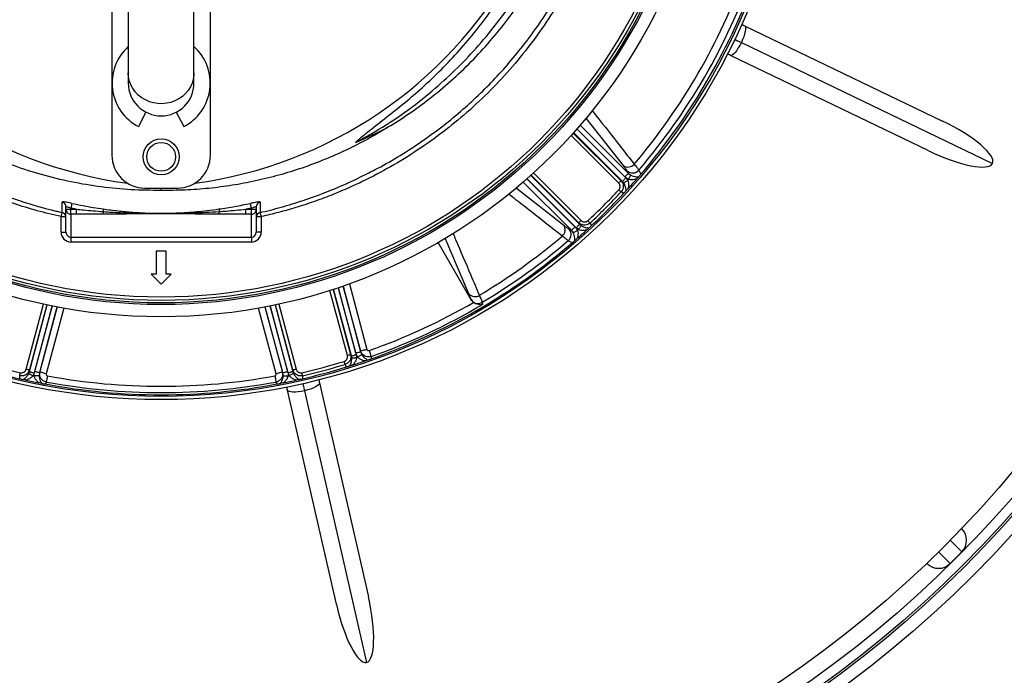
# Model space of a CAD drawing. Header units: millimetres. Extents: x 1225 to 2867, y 1179 to 2821.
# Tile 3 of 21: x 1959 to 2559, y 1444 to 1844. Entities that reach past the tile are written whole.
import ezdxf

# ---------------------------------------------------------------- set-up
doc = ezdxf.new("R2010")
doc.units = ezdxf.units.MM

msp = doc.modelspace()

# ---------------------------------------------------------------- linework, layer by layer
at = {"color": 7, "linetype": 'Continuous', "lineweight": 25}
for p, q in [((2025.54, 1887.4), (2025.54, 1811.17)), ((2065.54, 1811.17), (2065.54, 1887.4)), ((2015.54, 1849), (2015.54, 1761)), ((2075.54, 1761), (2075.54, 1849)), ((2401.09, 1839.87), (2521.65, 1781.81)), ((2399.09, 1829.74), (2552.13, 1756.04)), ((2512.98, 1763.79), (2392.42, 1821.85)), ((2025.54, 1811.17), (2025.54, 1805)), ((2065.54, 1805), (2065.54, 1811.17)), ((2036.3, 1787.26), (2031.73, 1778.48)), ((2054.77, 1787.26), (2059.34, 1778.48)), ((2328.74, 1747.13), (2329.87, 1745.73)), ((2330.28, 1749.96), (2329.44, 1751.5)), ((2330.28, 1749.96), (2331.68, 1748.9)), ((2336.61, 1751.91), (2337.91, 1749.52)), ((2035.54, 1741), (2055.54, 1741)), ((2045.54, 1739.54), (2045.54, 1741)), ((2325.71, 1745.5), (2326.63, 1745.01)), ((2327.38, 1744.12), (2326.63, 1745.01)), ((2327.44, 1737.78), (2325.86, 1738.63)), ((1987.54, 1728.03), (1987.54, 1729.52)), ((1987.54, 1728.03), (1990.54, 1728.03)), ((1987.54, 1714.12), (1987.54, 1728.03)), ((1993.95, 1728.03), (1990.54, 1728.75)), ((1990.54, 1728.75), (1990.54, 1728.03)), ((1990.54, 1725.04), (1990.54, 1728.03)), ((1990.54, 1728.03), (1993.95, 1728.03)), ((1993.95, 1725.04), (1993.95, 1728.03)), ((2100.54, 1728.75), (2097.12, 1728.03)), ((2097.12, 1725.04), (2097.12, 1728.03)), ((2097.12, 1728.03), (2100.54, 1728.03)), ((2100.54, 1728.03), (2100.54, 1728.75)), ((2100.54, 1725.04), (2100.54, 1728.03)), ((2100.54, 1728.03), (2103.54, 1728.03)), ((2103.54, 1729.52), (2103.54, 1728.03)), ((2103.54, 1728.03), (2103.54, 1714.12)), ((1984.54, 1714.12), (1984.54, 1723.57)), ((1985.2, 1726.18), (1985.21, 1726.14)), ((1993.95, 1725.04), (1990.54, 1725.04)), ((1990.54, 1725.04), (1990.54, 1711.08)), ((2100.54, 1725.04), (2097.12, 1725.04)), ((2100.54, 1711.08), (2100.54, 1725.04)), ((2105.62, 1726.43), (2105.89, 1726.5)), ((2105.87, 1726.11), (2105.87, 1726.11)), ((2106.54, 1723.57), (2106.54, 1714.12)), ((2294.04, 1716.1), (2295.58, 1715.25)), ((2299.81, 1715.66), (2298.41, 1716.79)), ((2300.52, 1718.91), (2300.03, 1719.82)), ((2300.52, 1718.91), (2301.42, 1718.15)), ((2306.91, 1719.68), (2307.75, 1718.1)), ((1984.54, 1714.12), (1987.54, 1714.12)), ((1990.54, 1711.08), (2100.54, 1711.08)), ((1990.54, 1711.08), (1990.54, 1708.09)), ((2100.54, 1711.08), (2100.54, 1708.09)), ((2106.54, 1714.12), (2103.54, 1714.12)), ((2296.64, 1713.85), (2295.58, 1715.25)), ((2100.54, 1708.09), (1990.54, 1708.09)), ((2234.4, 1672.87), (2214.29, 1707.72)), ((2296.02, 1707.62), (2293.63, 1708.92)), ((2048.55, 1702.52), (2042.52, 1702.52)), ((2042.52, 1702.52), (2042.52, 1688.52)), ((2048.55, 1688.52), (2048.55, 1702.52)), ((2042.52, 1688.52), (2039.49, 1688.52)), ((2039.49, 1688.52), (2045.54, 1682.48)), ((2045.54, 1682.48), (2051.58, 1688.52)), ((2051.58, 1688.52), (2048.55, 1688.52)), ((2234.4, 1672.87), (2234.38, 1672.98)), ((2241.14, 1671.35), (2241.44, 1670.09)), ((2160.93, 1639.51), (2161.48, 1638.63)), ((2161.68, 1637.47), (2161.48, 1638.63)), ((2165.32, 1637.85), (2164.23, 1640.31)), ((2167.11, 1641.08), (2167.12, 1641.58)), ((2167.11, 1641.08), (2167.8, 1639.46)), ((2173.53, 1638.29), (2173.5, 1636.89)), ((2158.56, 1631.96), (2157.61, 1633.48)), ((1959.4, 1624.76), (1959.34, 1626.55)), ((1964.86, 1627.97), (1965.26, 1629.07)), ((1965.22, 1630.11), (1965.26, 1629.07)), ((1971.37, 1628.38), (1971.15, 1626.64)), ((1971.37, 1628.38), (1971.63, 1628.81)), ((2119.44, 1628.81), (2119.71, 1628.38)), ((2119.92, 1626.64), (2119.71, 1628.38)), ((2125.81, 1629.07), (2125.85, 1630.11)), ((2125.81, 1629.07), (2126.21, 1627.97)), ((2131.73, 1626.55), (2131.67, 1624.76)), ((1975.53, 1622.75), (1974.8, 1621.55)), ((2116.27, 1621.55), (2115.54, 1622.75)), ((2142.03, 1622.18), (2171.8, 1491.72)), ((2152.31, 1487.27), (2122.53, 1617.72)), ((2132.86, 1617.43), (2170.65, 1451.82)), ((2533.32, 1533.43), (2533.44, 1533.31)), ((2526.37, 1512.1), (2533.44, 1519.17)), ((2512.23, 1512.1), (2512.11, 1512.21))]:
    msp.add_line(p, q, dxfattribs=at)
at = {"color": 1, "linetype": 'Continuous', "lineweight": 25}
for p, q in [((2327.2, 1754.68), (2304.46, 1783.54)), ((2298.87, 1777), (2328.74, 1747.13)), ((2328.17, 1747.84), (2298.94, 1777.08)), ((2300.9, 1779.34), (2330.28, 1749.96)), ((2324.3, 1744.1), (2295.34, 1773.06)), ((2296.68, 1774.54), (2325.71, 1745.5)), ((2326.63, 1745.01), (2296.88, 1774.76)), ((2268.46, 1746.6), (2297.69, 1717.36)), ((2298.41, 1716.79), (2268.54, 1746.67)), ((2270.77, 1748.66), (2300.52, 1718.91)), ((2300.03, 1719.82), (2271, 1748.86)), ((2272.48, 1750.19), (2301.44, 1721.23)), ((2261.9, 1741.15), (2290.85, 1718.33)), ((2295.58, 1715.25), (2266.2, 1744.63)), ((1984.54, 1723.57), (1987.51, 1723.57)), ((2103.56, 1723.57), (2106.54, 1723.57)), ((2233.07, 1676.58), (2218.61, 1710.38)), ((2153.43, 1680.21), (2164.36, 1639.4)), ((2164.23, 1640.31), (2153.53, 1680.24)), ((2156.36, 1681.21), (2167.11, 1641.08)), ((2167.12, 1641.58), (2156.49, 1681.26)), ((2160.26, 1682.6), (2170.97, 1642.62)), ((2159, 1639), (2148.4, 1678.56)), ((2150.3, 1679.17), (2160.93, 1639.51)), ((2161.48, 1638.63), (2150.59, 1679.27)), ((1963.3, 1630.63), (1973.9, 1670.19)), ((1975.85, 1669.77), (1965.22, 1630.11)), ((1965.26, 1629.07), (1976.15, 1669.71)), ((1979.08, 1669.11), (1968.14, 1628.3)), ((1968.48, 1629.15), (1979.18, 1669.09)), ((1982.12, 1668.51), (1971.37, 1628.38)), ((1971.63, 1628.81), (1982.26, 1668.49)), ((2108.81, 1668.49), (2119.44, 1628.81)), ((2119.71, 1628.38), (2108.95, 1668.51)), ((2111.89, 1669.09), (2122.59, 1629.15)), ((2122.93, 1628.3), (2111.99, 1669.11)), ((2114.93, 1669.71), (2125.81, 1629.07)), ((2125.85, 1630.11), (2115.22, 1669.77)), ((2117.17, 1670.19), (2127.77, 1630.63)), ((1986.19, 1667.76), (1975.48, 1627.78)), ((2115.6, 1627.78), (2104.88, 1667.76)), ((2533.44, 1519.17), (2526.36, 1526.25)), ((2519.28, 1519.18), (2526.37, 1512.1))]:
    msp.add_line(p, q, dxfattribs=at)
at = {"color": 7, "linetype": 'Continuous', "lineweight": 25, "flags": 128}
for points in [[(2401.09, 1839.87), (2401.47, 1839.48), (2401.66, 1838.76), (2401.66, 1837.73), (2401.47, 1836.44), (2401.1, 1834.93), (2400.57, 1833.27), (2399.89, 1831.52), (2399.09, 1829.74)], [(2399.33, 1840.72), (2399.36, 1840.71), (2399.93, 1840.43), (2400.51, 1840.15), (2401.09, 1839.87)], [(2399.09, 1829.74), (2398.2, 1828), (2397.25, 1826.38), (2396.28, 1824.92), (2395.34, 1823.7), (2394.44, 1822.75), (2393.64, 1822.11), (2392.95, 1821.81), (2392.42, 1821.85)], [(2392.42, 1821.85), (2391.83, 1822.13), (2391.26, 1822.41), (2390.68, 1822.69), (2390.66, 1822.7)], [(2326.63, 1745.01), (2326.7, 1745.08), (2326.84, 1745.22), (2327.05, 1745.43), (2327.31, 1745.69), (2327.62, 1746.01), (2327.97, 1746.36), (2328.35, 1746.73), (2328.74, 1747.13)], [(2330.28, 1749.96), (2330.21, 1749.89), (2330.07, 1749.74), (2329.87, 1749.54), (2329.6, 1749.28), (2329.29, 1748.96), (2328.94, 1748.61), (2328.56, 1748.23), (2328.17, 1747.84)], [(2331.68, 1748.9), (2331.62, 1748.78), (2331.52, 1748.58), (2331.39, 1748.31), (2331.22, 1747.98), (2331.03, 1747.6), (2330.81, 1747.18), (2330.58, 1746.73), (2330.35, 1746.26)], [(2324.3, 1744.1), (2324.56, 1744.36), (2324.82, 1744.61), (2325.05, 1744.84), (2325.26, 1745.05), (2325.44, 1745.23), (2325.57, 1745.36), (2325.67, 1745.46), (2325.71, 1745.5)], [(2327.38, 1744.12), (2327.49, 1744.18), (2327.67, 1744.3), (2327.92, 1744.46), (2328.23, 1744.66), (2328.59, 1744.9), (2328.99, 1745.16), (2329.43, 1745.44), (2329.87, 1745.73)], [(2325.86, 1738.63), (2325.77, 1738.71), (2325.65, 1738.82), (2325.5, 1738.95), (2325.33, 1739.12), (2325.13, 1739.3), (2324.91, 1739.51), (2324.69, 1739.72), (2324.45, 1739.94)], [(1991.17, 1731.67), (1991.15, 1731.56), (1991.11, 1731.36), (1991.05, 1731.08), (1990.97, 1730.72), (1990.87, 1730.28), (1990.77, 1729.8), (1990.65, 1729.29), (1990.54, 1728.75)], [(2010.29, 1728.23), (2010.29, 1728.17), (2010.27, 1728.07), (2010.25, 1727.93), (2010.23, 1727.74), (2010.19, 1727.53), (2010.16, 1727.27), (2010.12, 1726.99), (2010.08, 1726.68)], [(2080.78, 1728.23), (2080.79, 1728.17), (2080.8, 1728.07), (2080.82, 1727.93), (2080.85, 1727.74), (2080.88, 1727.53), (2080.91, 1727.27), (2080.95, 1726.99), (2081, 1726.68)], [(2100.54, 1728.75), (2100.42, 1729.29), (2100.31, 1729.8), (2100.2, 1730.28), (2100.11, 1730.72), (2100.03, 1731.08), (2099.96, 1731.36), (2099.92, 1731.56), (2099.9, 1731.67)], [(2295.58, 1715.25), (2295.65, 1715.32), (2295.79, 1715.46), (2296, 1715.67), (2296.26, 1715.93), (2296.57, 1716.24), (2296.92, 1716.6), (2297.3, 1716.97), (2297.69, 1717.36)], [(2300.52, 1718.91), (2300.45, 1718.84), (2300.31, 1718.7), (2300.11, 1718.49), (2299.84, 1718.23), (2299.53, 1717.91), (2299.18, 1717.56), (2298.8, 1717.18), (2298.41, 1716.79)], [(2301.42, 1718.15), (2301.35, 1718.05), (2301.24, 1717.87), (2301.07, 1717.62), (2300.87, 1717.31), (2300.64, 1716.95), (2300.38, 1716.54), (2300.09, 1716.11), (2299.81, 1715.66)], [(2300.03, 1719.82), (2300.08, 1719.87), (2300.17, 1719.96), (2300.31, 1720.1), (2300.48, 1720.28), (2300.69, 1720.49), (2300.93, 1720.72), (2301.18, 1720.97), (2301.44, 1721.23)], [(2306.91, 1719.68), (2306.83, 1719.76), (2306.72, 1719.88), (2306.58, 1720.03), (2306.42, 1720.21), (2306.23, 1720.41), (2306.03, 1720.62), (2305.82, 1720.85), (2305.6, 1721.08)], [(2296.64, 1713.85), (2296.76, 1713.91), (2296.96, 1714.01), (2297.23, 1714.15), (2297.56, 1714.32), (2297.94, 1714.51), (2298.36, 1714.72), (2298.81, 1714.95), (2299.27, 1715.19)], [(2159, 1639), (2159.36, 1639.09), (2159.7, 1639.18), (2160.02, 1639.27), (2160.31, 1639.35), (2160.55, 1639.41), (2160.74, 1639.46), (2160.86, 1639.5), (2160.93, 1639.51)], [(2161.48, 1638.63), (2161.57, 1638.65), (2161.76, 1638.7), (2162.05, 1638.78), (2162.41, 1638.88), (2162.83, 1638.99), (2163.31, 1639.12), (2163.83, 1639.26), (2164.36, 1639.4)], [(2167.11, 1641.08), (2167.02, 1641.05), (2166.83, 1641), (2166.54, 1640.93), (2166.18, 1640.83), (2165.76, 1640.72), (2165.28, 1640.59), (2164.76, 1640.45), (2164.23, 1640.31)], [(2167.8, 1639.46), (2167.68, 1639.39), (2167.5, 1639.27), (2167.25, 1639.1), (2166.94, 1638.9), (2166.58, 1638.67), (2166.18, 1638.41), (2165.76, 1638.13), (2165.32, 1637.85)], [(2170.97, 1642.62), (2170.26, 1642.43), (2169.57, 1642.24), (2168.93, 1642.07), (2168.36, 1641.92), (2167.88, 1641.79), (2167.51, 1641.69), (2167.25, 1641.62), (2167.12, 1641.58)], [(2172.25, 1641.91), (2172.47, 1641.31), (2172.68, 1640.72), (2172.87, 1640.16), (2173.05, 1639.65), (2173.21, 1639.19), (2173.35, 1638.81), (2173.46, 1638.51), (2173.53, 1638.29)], [(2157.61, 1633.48), (2157.58, 1633.59), (2157.53, 1633.75), (2157.47, 1633.94), (2157.4, 1634.17), (2157.32, 1634.43), (2157.24, 1634.72), (2157.15, 1635.01), (2157.05, 1635.32)], [(2161.68, 1637.47), (2161.8, 1637.48), (2162.02, 1637.49), (2162.31, 1637.51), (2162.68, 1637.53), (2163.12, 1637.55), (2163.6, 1637.57), (2164.11, 1637.6), (2164.64, 1637.63)], [(1959.34, 1626.55), (1959.37, 1626.66), (1959.4, 1626.82), (1959.45, 1627.02), (1959.5, 1627.25), (1959.56, 1627.52), (1959.63, 1627.8), (1959.7, 1628.11), (1959.77, 1628.42)], [(1963.3, 1630.63), (1963.66, 1630.53), (1964, 1630.44), (1964.32, 1630.35), (1964.61, 1630.28), (1964.85, 1630.21), (1965.03, 1630.16), (1965.16, 1630.13), (1965.22, 1630.11)], [(1964.86, 1627.97), (1964.97, 1627.92), (1965.16, 1627.82), (1965.42, 1627.68), (1965.75, 1627.51), (1966.14, 1627.32), (1966.57, 1627.1), (1967.03, 1626.86), (1967.5, 1626.62)], [(1965.26, 1629.07), (1965.35, 1629.05), (1965.55, 1628.99), (1965.83, 1628.92), (1966.19, 1628.82), (1966.61, 1628.71), (1967.09, 1628.58), (1967.61, 1628.44), (1968.14, 1628.3)], [(1971.15, 1626.64), (1971.01, 1626.63), (1970.79, 1626.62), (1970.49, 1626.6), (1970.12, 1626.58), (1969.69, 1626.56), (1969.22, 1626.53), (1968.72, 1626.5), (1968.2, 1626.48)], [(1971.37, 1628.38), (1971.27, 1628.4), (1971.08, 1628.46), (1970.8, 1628.53), (1970.44, 1628.63), (1970.01, 1628.74), (1969.53, 1628.87), (1969.01, 1629.01), (1968.48, 1629.15)], [(1975.48, 1627.78), (1974.76, 1627.97), (1974.08, 1628.15), (1973.44, 1628.32), (1972.87, 1628.48), (1972.38, 1628.61), (1972.01, 1628.71), (1971.75, 1628.77), (1971.63, 1628.81)], [(1976.23, 1626.52), (1976.11, 1625.9), (1976, 1625.28), (1975.89, 1624.7), (1975.79, 1624.17), (1975.71, 1623.69), (1975.63, 1623.29), (1975.57, 1622.98), (1975.53, 1622.75)], [(2114.84, 1626.52), (2114.96, 1625.9), (2115.07, 1625.28), (2115.18, 1624.7), (2115.28, 1624.17), (2115.37, 1623.69), (2115.44, 1623.29), (2115.5, 1622.98), (2115.54, 1622.75)], [(2119.44, 1628.81), (2119.32, 1628.77), (2119.06, 1628.71), (2118.69, 1628.61), (2118.21, 1628.48), (2117.64, 1628.32), (2117, 1628.15), (2116.31, 1627.97), (2115.6, 1627.78)], [(2119.71, 1628.38), (2119.8, 1628.4), (2119.99, 1628.46), (2120.27, 1628.53), (2120.64, 1628.63), (2121.06, 1628.74), (2121.54, 1628.87), (2122.06, 1629.01), (2122.59, 1629.15)], [(2119.92, 1626.64), (2120.06, 1626.63), (2120.28, 1626.62), (2120.58, 1626.6), (2120.95, 1626.58), (2121.38, 1626.56), (2121.85, 1626.53), (2122.35, 1626.5), (2122.87, 1626.48)], [(2125.81, 1629.07), (2125.72, 1629.05), (2125.53, 1628.99), (2125.25, 1628.92), (2124.89, 1628.82), (2124.46, 1628.71), (2123.98, 1628.58), (2123.46, 1628.44), (2122.93, 1628.3)], [(2126.21, 1627.97), (2126.1, 1627.92), (2125.91, 1627.82), (2125.65, 1627.68), (2125.32, 1627.51), (2124.93, 1627.32), (2124.5, 1627.1), (2124.04, 1626.86), (2123.57, 1626.62)], [(2125.85, 1630.11), (2125.91, 1630.13), (2126.04, 1630.16), (2126.23, 1630.21), (2126.47, 1630.28), (2126.75, 1630.35), (2127.07, 1630.44), (2127.41, 1630.53), (2127.77, 1630.63)], [(2131.73, 1626.55), (2131.71, 1626.66), (2131.67, 1626.82), (2131.62, 1627.02), (2131.57, 1627.25), (2131.51, 1627.52), (2131.44, 1627.8), (2131.37, 1628.11), (2131.3, 1628.42)], [(2142.03, 1622.18), (2141.95, 1621.64), (2141.51, 1621.04), (2140.71, 1620.4), (2139.58, 1619.74), (2138.17, 1619.09), (2136.54, 1618.47), (2134.75, 1617.91), (2132.86, 1617.43)], [(2141.59, 1624.08), (2141.6, 1624.05), (2141.74, 1623.43), (2141.88, 1622.81), (2142.03, 1622.18)], [(2122.53, 1617.72), (2122.39, 1618.36), (2122.24, 1618.98), (2122.1, 1619.6), (2122.1, 1619.63)], [(2132.86, 1617.43), (2130.94, 1617.04), (2129.08, 1616.77), (2127.34, 1616.62), (2125.79, 1616.59), (2124.49, 1616.7), (2123.49, 1616.93), (2122.83, 1617.28), (2122.53, 1617.72)]]:
    msp.add_lwpolyline(points, dxfattribs=at)
at = {"color": 1, "linetype": 'Continuous', "lineweight": 25, "flags": 128}
for points in [[(2395.11, 1831.65), (2395.26, 1831.58), (2396.41, 1831.03), (2397.7, 1830.41), (2399.09, 1829.74)], [(2065.54, 1811.17), (2065.49, 1809.91), (2065.13, 1807.43), (2064.43, 1805.01), (2063.39, 1802.7), (2062.02, 1800.54), (2060.37, 1798.58), (2058.45, 1796.83), (2056.3, 1795.35), (2053.95, 1794.14), (2051.46, 1793.24), (2048.86, 1792.66), (2046.2, 1792.41), (2043.53, 1792.49), (2040.9, 1792.91), (2038.35, 1793.65), (2035.92, 1794.71), (2033.67, 1796.06), (2031.63, 1797.68), (2029.84, 1799.54), (2028.33, 1801.6), (2027.12, 1803.84), (2026.25, 1806.21), (2025.71, 1808.66), (2025.54, 1811.17)], [(1985.11, 1726.15), (1985.08, 1726.03), (1985, 1725.67), (1984.9, 1725.22), (1984.79, 1724.71), (1984.66, 1724.15), (1984.54, 1723.57)], [(2106.54, 1723.57), (2106.41, 1724.15), (2106.28, 1724.71), (2106.17, 1725.22), (2106.07, 1725.67), (2105.99, 1726.03), (2105.96, 1726.19)], [(2131.87, 1621.73), (2131.91, 1621.57), (2132.2, 1620.32), (2132.51, 1618.93), (2132.86, 1617.43)]]:
    msp.add_lwpolyline(points, dxfattribs=at)
at = {"color": 7, "linetype": 'Continuous', "lineweight": 25}
for centre, radius in [((2045.54, 2000), 821), ((2045.54, 2000), 700), ((2045.54, 2000), 692.5), ((2045.54, 2000), 691.15), ((2045.54, 2000), 685.19), ((2045.54, 2000), 675), ((2045.54, 2000), 388), ((2045.54, 2000), 386), ((2045.54, 2000), 337.5), ((2045.54, 2000), 330), ((2045.54, 2000), 329), ((2045.54, 2000), 327.5), ((2045.54, 2000), 325.5), ((2045.54, 1760), 11), ((2045.54, 1760), 8.75)]:
    msp.add_circle(centre, radius, dxfattribs=at)
for centre, radius, start, end in [((2030.96, 2004.6), 263, 277.65134, 23.31342), ((2060.11, 2004.6), 263, 209.38318, 262.34866), ((2045.54, 2000), 377.94, 319.70706, 340.29294), ((2045.54, 2000), 382.46, 319.55794, 340.44206), ((2045.54, 2000), 385, 319.41279, 340.58721), ((2045.54, 1805), 29.9, 131.98281, 242.5), ((2045.54, 1805), 29.9, 297.5, 48.01719), ((2045.54, 1805), 20, 180, 0), ((2035.54, 1761), 20, 180, 270), ((2055.54, 1761), 20, 270, 0), ((2330.01, 1758.76), 4.95, 235.48791, 320.12967), ((2332.82, 1755.24), 5.05, 227.90624, 318.62824), ((2045.54, 2000), 381.45, 318.1952, 318.30215), ((2045.54, 2000), 385, 317.6481, 318.8321), ((2045.54, 2000), 381.35, 312.99678, 317.00322), ((2045.54, 2000), 383.27, 312.99678, 317.00322), ((2045.54, 2000), 385, 312.92795, 317.07205), ((1984.55, 1729.52), 2.99, 0.09941, 76.54012), ((1990.53, 1728.03), 2.99, 180.10925, 270.1093), ((2100.54, 1728.03), 2.99, 269.8907, 359.89075), ((2106.52, 1729.52), 2.99, 103.45988, 179.90059), ((1984.54, 1723.16), 3, 2.46114, 77.1727), ((2015.53, 1726.56), 5.45, 178.70505, 195.52825), ((2075.54, 1726.56), 5.45, 344.47175, 1.29495), ((2106.54, 1723.16), 3, 102.60299, 177.53878), ((2286.77, 1715.53), 4.95, 309.87033, 34.51209), ((2290.29, 1712.71), 5.05, 311.37176, 42.09376), ((2045.54, 2000), 377.94, 300.8708, 310.29294), ((2045.54, 2000), 385, 311.1679, 312.3519), ((2045.54, 2000), 381.45, 311.69785, 311.8048), ((2045.54, 2000), 385, 289.41279, 310.58721), ((2045.54, 2000), 382.46, 300.76036, 310.44206), ((2236.82, 1679.73), 4.9, 219.99726, 302.53573), ((2045.54, 2000), 379.85, 289.48742, 300.06616), ((2045.54, 2000), 383.69, 289.48742, 300.70236), ((2238.62, 1675.71), 5.04, 212.74731, 300.12481), ((2045.54, 2000), 381.35, 252.99678, 257.00322), ((2045.54, 2000), 381.35, 282.99678, 287.00322), ((2045.54, 2000), 383.27, 282.99678, 287.00322), ((2045.54, 2000), 385, 287.6481, 288.8321), ((2045.54, 2000), 381.45, 288.1952, 288.30215), ((2045.54, 2000), 385, 252.92795, 257.07205), ((2045.54, 2000), 381.45, 258.1952, 258.30215), ((2045.54, 2000), 379.85, 259.48742, 280.51258), ((2045.54, 2000), 381.45, 281.69785, 281.8048), ((2045.54, 2000), 385, 282.92795, 287.07205), ((2045.54, 2000), 385, 257.6481, 258.8321), ((2045.54, 2000), 385, 259.41279, 280.58721), ((2045.54, 2000), 383.69, 259.48742, 280.51258), ((2045.54, 2000), 385, 281.1679, 282.3519), ((2526.37, 1526.24), 10, 315, 45), ((2519.3, 1519.17), 10, 225, 315)]:
    msp.add_arc(centre, radius, start, end, dxfattribs=at)
for centre, major_axis, ratio, start_param, end_param in [((2030.96, 2100.99), (0, 359.73), 0.963433, 3.53523, 3.598839), ((2517.31, 1772.8), (-34.81, 16.76), 0.258819, 3.141593, 4.712389), ((2517.31, 1772.8), (34.81, -16.76), 0.258819, 4.712389, 6.283185), ((1990.54, 1714.12), (0, -6.02), 0.996195, 4.712389, 6.283185), ((1990.54, 1714.12), (0, 3.03), 0.988685, 1.570796, 3.141593), ((2100.54, 1714.12), (0, 3.03), 0.988685, 3.141593, 4.712389), ((2100.54, 1714.12), (0, 6.02), 0.996195, 3.141593, 4.712389), ((2162.06, 1489.49), (-8.6, 37.67), 0.258819, 3.141593, 4.712389), ((2162.06, 1489.49), (8.6, -37.67), 0.258819, 4.712389, 6.283185)]:
    msp.add_ellipse(centre, major_axis=major_axis, ratio=ratio, start_param=start_param, end_param=end_param, dxfattribs=at)
for points, knots in [([(1984.54, 1723.57), (1979.69, 1724.72), (1969.99, 1727.03), (1955.7, 1731.46), (1941.65, 1736.58), (1926.63, 1742.98), (1910.78, 1750.92), (1894.29, 1760.62), (1878.47, 1771.41), (1863.41, 1783.23), (1849.21, 1796), (1835.93, 1809.73), (1823.59, 1824.35), (1812.23, 1839.77), (1801.94, 1855.9), (1792.77, 1872.65), (1784.78, 1890), (1777.97, 1907.88), (1772.36, 1926.19), (1767.98, 1944.81), (1764.85, 1963.85), (1763.03, 1983.24), (1762.55, 2002.89), (1763.4, 2022.08), (1765.51, 2040.72), (1768.75, 2058.76), (1773.14, 2076.57), (1778.65, 2094.05), (1784.69, 2109.6), (1790.94, 2123.3), (1797.05, 2135.27), (1801.59, 2142.99), (1803.86, 2146.84)], [0, 0, 0, 0, 0.027803, 0.055646, 0.083488, 0.111292, 0.146788, 0.182405, 0.218064, 0.253681, 0.289177, 0.324666, 0.360276, 0.395927, 0.431537, 0.467026, 0.502516, 0.538128, 0.573781, 0.609392, 0.644882, 0.681436, 0.718034, 0.754587, 0.788597, 0.822714, 0.856867, 0.890984, 0.924994, 0.949991, 0.975003, 1, 1, 1, 1]), ([(2287.21, 2146.84), (2290.11, 2141.87), (2295.92, 2131.91), (2303.46, 2116.33), (2310.33, 2099.82), (2316.29, 2082.31), (2321.21, 2063.83), (2324.9, 2045.05), (2327.32, 2026.08), (2328.45, 2007.02), (2328.26, 1987.92), (2326.78, 1968.84), (2324.03, 1949.88), (2320.03, 1931.17), (2314.78, 1912.8), (2308.27, 1894.83), (2300.56, 1877.32), (2291.69, 1860.35), (2281.71, 1844.01), (2270.55, 1828.24), (2258.2, 1813.13), (2244.68, 1798.76), (2230.37, 1785.51), (2215.35, 1773.43), (2199.72, 1762.51), (2183.38, 1752.64), (2166.44, 1743.89), (2151.35, 1737.34), (2138.38, 1732.53), (2127.78, 1729.08), (2117.17, 1726.05), (2110.08, 1724.4), (2106.54, 1723.57)], [0, 0, 0, 0, 0.032167, 0.064364, 0.09653, 0.132001, 0.167593, 0.203225, 0.238817, 0.274287, 0.309786, 0.345406, 0.381068, 0.416688, 0.452187, 0.487685, 0.523305, 0.558966, 0.594586, 0.630084, 0.666776, 0.703512, 0.740203, 0.775576, 0.81107, 0.846604, 0.882097, 0.91747, 0.938401, 0.959332, 0.979666, 1, 1, 1, 1]), ([(2172.17, 1750.37), (2173.43, 1750.98), (2179.32, 1753.84), (2189.6, 1759.8), (2202.92, 1768.27), (2215.82, 1777.63), (2227.83, 1787.39), (2238.94, 1797.49), (2249.23, 1807.87), (2259, 1818.81), (2268.39, 1830.5), (2277.3, 1842.9), (2285.65, 1856.01), (2293.33, 1869.7), (2300.3, 1883.93), (2306.51, 1898.67), (2311.82, 1913.6), (2316.23, 1928.66), (2319.77, 1943.79), (2322.49, 1959.25), (2324.36, 1974.99), (2325.33, 1990.95), (2325.39, 2006.79), (2324.57, 2022.46), (2322.89, 2037.9), (2320.34, 2053.37), (2316.88, 2068.82), (2312.51, 2084.19), (2307.93, 2097.41), (2303.48, 2108.53), (2299.44, 2117.68), (2295.07, 2126.69), (2290.19, 2135.93), (2286.57, 2142.05), (2284.65, 2145.29)], [0, 0, 0, 0, 0.009081, 0.042659, 0.077208, 0.111785, 0.146335, 0.17791, 0.209485, 0.241408, 0.27333, 0.307026, 0.340748, 0.374444, 0.409119, 0.443823, 0.478498, 0.512194, 0.545916, 0.579611, 0.614288, 0.648992, 0.683669, 0.717337, 0.751031, 0.784699, 0.819347, 0.854024, 0.888673, 0.910324, 0.931976, 0.953739, 0.975501, 1, 1, 1, 1]), ([(2183.96, 1778.22), (2188.23, 1780.89), (2196.76, 1786.25), (2209.48, 1795.6), (2222.17, 1806.13), (2234.62, 1817.98), (2246.26, 1830.59), (2257.03, 1843.89), (2266.96, 1857.94), (2276, 1872.73), (2284.11, 1888.21), (2291.21, 1904.17), (2297.24, 1920.52), (2302.3, 1937.5), (2306.28, 1955.1), (2309.1, 1973.29), (2310.68, 1991.63), (2311.01, 2010.01), (2310.06, 2028.45), (2307.79, 2046.88), (2304.2, 2065.24), (2299.31, 2083.34), (2293.58, 2100.3), (2288.9, 2110.97), (2286.73, 2115.9)], [0, 0, 0, 0, 0.038473, 0.076945, 0.120869, 0.164933, 0.20905, 0.253124, 0.297055, 0.342211, 0.387503, 0.432846, 0.478147, 0.523311, 0.571153, 0.619154, 0.667207, 0.715204, 0.763043, 0.811658, 0.86044, 0.90928, 0.958066, 1, 1, 1, 1]), ([(2209.01, 1798.78), (2213.71, 1802.86), (2223.1, 1811.01), (2236.06, 1824.38), (2248.12, 1838.49), (2259.14, 1853.38), (2269.11, 1868.94), (2277.96, 1885.12), (2285.66, 1901.85), (2292.17, 1919.03), (2297.47, 1936.61), (2301.52, 1954.49), (2304.31, 1972.59), (2305.83, 1990.83), (2306.07, 2009.13), (2305.03, 2027.41), (2302.71, 2045.57), (2299.13, 2063.54), (2294.28, 2081.23), (2288.59, 2097.8), (2283.95, 2108.22), (2281.8, 2113.03)], [0, 0, 0, 0, 0.053024, 0.106046, 0.15907, 0.212092, 0.265116, 0.318138, 0.371161, 0.424184, 0.477207, 0.530229, 0.583253, 0.636275, 0.689299, 0.742321, 0.795345, 0.848367, 0.901391, 0.954413, 1, 1, 1, 1]), ([(2163.88, 1768.77), (2165.07, 1769.86), (2167.45, 1772.02), (2173.42, 1776.74), (2181.58, 1783.11), (2191.88, 1791.22), (2202.62, 1800.26), (2213.57, 1810.47), (2224.65, 1821.89), (2235.1, 1833.9), (2244.86, 1846.46), (2253.92, 1859.65), (2262.21, 1873.46), (2269.71, 1887.87), (2276.35, 1902.72), (2282.09, 1917.95), (2286.89, 1933.47), (2290.88, 1949.82), (2293.88, 1967.01), (2295.78, 1985.01), (2296.47, 2003.11), (2295.93, 2021.2), (2294.18, 2039.14), (2291.19, 2056.86), (2287.05, 2074.34), (2281.62, 2091.47), (2277.37, 2103.24), (2274.62, 2109.12), (2274.4, 2109.58)], [0, 0, 0, 0, 0.0126517, 0.0253212, 0.058969, 0.0926401, 0.1262978, 0.1670257, 0.2078491, 0.2486927, 0.289493, 0.3302015, 0.3717207, 0.4133925, 0.4551409, 0.4968878, 0.5385559, 0.5800726, 0.6263339, 0.6727557, 0.7192319, 0.7656536, 0.8119149, 0.8578282, 0.9038988, 0.9500227, 0.9960933, 1, 1, 1, 1]), ([(2163.88, 1768.77), (2167.14, 1770.46), (2176.65, 1775.67), (2191.89, 1785.33), (2203.41, 1794.11), (2209.01, 1798.78)], [0.78605332, 0.78605332, 0.78605332, 0.78605332, 0.7997499, 0.82649324, 0.85323657, 0.85323657, 0.85323657, 0.85323657]), ([(2045.54, 1739.54), (2039.44, 1739.59), (2027.26, 1739.69), (2008.92, 1741.49), (1990.62, 1744.55), (1972.77, 1748.92), (1955.55, 1754.45), (1938.95, 1761.13), (1922.69, 1768.93), (1912.3, 1775.12), (1907.11, 1778.22)], [0, 0, 0, 0, 0.12552, 0.25104, 0.379214, 0.507389, 0.629316, 0.751243, 0.875621, 1, 1, 1, 1]), ([(2183.96, 1778.22), (2183.78, 1778.1), (2179.55, 1775.47), (2171.11, 1770.56), (2158.34, 1764.05), (2145.1, 1758.21), (2131.41, 1753.08), (2117.32, 1748.72), (2103.12, 1745.2), (2088.86, 1742.53), (2074.55, 1740.69), (2060.09, 1739.59), (2050.39, 1739.56), (2045.54, 1739.54)], [0, 0, 0, 0, 0.0043015, 0.1025559, 0.2008871, 0.2991405, 0.400327, 0.5015988, 0.6027856, 0.7014526, 0.8001202, 0.9000599, 1, 1, 1, 1]), ([(2329.44, 1751.5), (2329.19, 1751.91), (2328.69, 1752.75), (2327.7, 1754.03), (2327.2, 1754.68)], [0, 0, 0, 0, 0.492666, 1, 1, 1, 1]), ([(2333.81, 1755.59), (2334.41, 1754.85), (2335.64, 1753.36), (2336.29, 1752.39), (2336.61, 1751.91)], [0, 0, 0, 0, 0.492659, 1, 1, 1, 1]), ([(1917.51, 1751.02), (1919.57, 1749.96), (1924.3, 1747.52), (1931.72, 1744.07), (1939.49, 1740.7), (1946.76, 1737.8), (1953.48, 1735.31), (1959.65, 1733.2), (1965.27, 1731.41), (1970.31, 1729.91), (1974.74, 1728.68), (1978.34, 1727.74), (1981.14, 1727.04), (1983.24, 1726.54), (1984.51, 1726.24), (1985.11, 1726.1), (1985.18, 1726.09)], [0, 0, 0, 0, 0.102599, 0.23616, 0.35844, 0.46958, 0.569755, 0.659173, 0.738105, 0.806905, 0.865869, 0.914352, 0.950073, 0.976608, 0.996995, 1, 1, 1, 1]), ([(2105.87, 1726.13), (2106.31, 1726.22), (2111.2, 1727.24), (2120.54, 1729.81), (2134.06, 1733.98), (2147.89, 1739.13), (2160.72, 1744.57), (2168.72, 1748.62), (2172.17, 1750.37)], [0, 0, 0, 0, 0.018753, 0.206914, 0.405247, 0.613949, 0.833182, 1, 1, 1, 1]), ([(2335.36, 1746.57), (2334.91, 1746.42), (2333.89, 1746.1), (2332.18, 1745.87), (2330.94, 1746.13), (2330.35, 1746.26)], [0, 0, 0, 0, 0.293532, 0.659834, 1, 1, 1, 1]), ([(2331.68, 1748.9), (2332.22, 1748.65), (2333.34, 1748.15), (2334.99, 1747.86), (2335.98, 1747.88), (2336.51, 1747.89)], [0, 0, 0, 0, 0.298712, 0.62065, 1, 1, 1, 1]), ([(2336.51, 1747.89), (2336.43, 1747.8), (2336.27, 1747.62), (2335.87, 1747.16), (2335.56, 1746.8), (2335.36, 1746.57)], [0, 0, 0, 0, 0.266223, 0.531199, 1, 1, 1, 1]), ([(2336.51, 1747.89), (2336.61, 1748.01), (2336.83, 1748.26), (2337.21, 1748.7), (2337.59, 1749.14), (2337.83, 1749.42), (2337.91, 1749.52)], [0, 0, 0, 0, 0.289366, 0.597332, 0.852863, 1, 1, 1, 1]), ([(2324.45, 1739.94), (2324.49, 1739.98), (2324.56, 1740.06), (2324.66, 1740.19), (2324.76, 1740.32), (2324.84, 1740.46), (2324.92, 1740.61), (2324.99, 1740.76), (2325.1, 1741.04), (2325.21, 1741.47), (2325.24, 1742.04), (2325.16, 1742.62), (2325, 1743.07), (2324.83, 1743.41), (2324.68, 1743.66), (2324.5, 1743.89), (2324.37, 1744.03), (2324.3, 1744.1)], [0, 0, 0, 0, 0.036141, 0.071976, 0.107622, 0.143198, 0.178824, 0.214619, 0.250701, 0.375166, 0.500292, 0.62459, 0.749917, 0.812387, 0.874546, 0.936912, 1, 1, 1, 1]), ([(2325.71, 1745.5), (2326.07, 1745.05), (2326.8, 1744.15), (2327.24, 1742.43), (2327.09, 1740.71), (2326.53, 1739.43), (2326.02, 1738.82), (2325.86, 1738.63)], [0, 0, 0, 0, 0.2282487, 0.4588084, 0.6840068, 0.9010821, 1, 1, 1, 1]), ([(2328.85, 1739.32), (2328.83, 1739.76), (2328.76, 1740.76), (2328.36, 1742.41), (2327.68, 1743.6), (2327.38, 1744.12)], [0, 0, 0, 0, 0.313571, 0.705341, 1, 1, 1, 1]), ([(2330.06, 1740.63), (2329.88, 1740.43), (2329.55, 1740.08), (2329.12, 1739.61), (2328.94, 1739.41), (2328.85, 1739.32)], [0, 0, 0, 0, 0.41217, 0.721425, 1, 1, 1, 1]), ([(2329.87, 1745.73), (2330.06, 1745.15), (2330.5, 1743.79), (2330.37, 1742.04), (2330.14, 1740.98), (2330.06, 1740.63)], [0, 0, 0, 0, 0.337163, 0.784951, 1, 1, 1, 1]), ([(2327.44, 1737.78), (2327.57, 1737.93), (2327.89, 1738.28), (2328.4, 1738.82), (2328.68, 1739.13), (2328.85, 1739.32)], [0, 0, 0, 0, 0.23176, 0.535702, 1, 1, 1, 1]), ([(1991.17, 1731.67), (1990.66, 1731.78), (1989.5, 1732.02), (1987.82, 1732.33), (1986.39, 1732.52), (1985.43, 1732.58), (1985.3, 1732.48), (1985.24, 1732.42)], [0, 0, 0, 0, 0.16818, 0.377581, 0.58425, 0.791946, 1, 1, 1, 1]), ([(1987.54, 1729.52), (1987.57, 1729.57), (1987.63, 1729.68), (1988.12, 1729.62), (1988.85, 1729.42), (1989.7, 1729.11), (1990.28, 1728.86), (1990.54, 1728.75)], [0, 0, 0, 0, 0.203593, 0.40634, 0.611537, 0.824967, 1, 1, 1, 1]), ([(1991.17, 1731.67), (1993.46, 1731.18), (1999.8, 1729.84), (2006.2, 1728.86), (2010.29, 1728.23)], [0, 0, 0, 0, 0.361067, 1, 1, 1, 1]), ([(1993.95, 1728.03), (1995.37, 1727.89), (2000.74, 1727.36), (2006.12, 1726.97), (2010.08, 1726.68)], [0, 0, 0, 0, 0.264216, 1, 1, 1, 1]), ([(2010.29, 1728.23), (2013.28, 1727.84), (2019.26, 1727.05), (2028.62, 1726.2), (2038.36, 1725.64), (2049.33, 1725.52), (2061.05, 1726.05), (2071.79, 1727.04), (2078.36, 1727.91), (2080.78, 1728.23)], [0, 0, 0, 0, 0.127696, 0.255421, 0.39886, 0.542133, 0.719376, 0.896664, 1, 1, 1, 1]), ([(2080.78, 1728.23), (2083.98, 1728.71), (2090.38, 1729.68), (2096.72, 1731), (2099.9, 1731.67)], [0, 0, 0, 0, 0.499638, 1, 1, 1, 1]), ([(2081, 1726.68), (2082.43, 1726.78), (2087.8, 1727.15), (2093.17, 1727.66), (2097.12, 1728.03)], [0, 0, 0, 0, 0.26599, 1, 1, 1, 1]), ([(2105.83, 1732.42), (2105.8, 1732.46), (2105.73, 1732.55), (2105.04, 1732.56), (2103.7, 1732.4), (2101.91, 1732.09), (2100.57, 1731.81), (2099.9, 1731.67)], [0, 0, 0, 0, 0.13951, 0.349195, 0.563814, 0.782196, 1, 1, 1, 1]), ([(2100.54, 1728.75), (2100.87, 1728.89), (2101.54, 1729.18), (2102.45, 1729.49), (2103.13, 1729.65), (2103.49, 1729.65), (2103.52, 1729.56), (2103.54, 1729.52)], [0, 0, 0, 0, 0.226144, 0.44718, 0.658802, 0.863145, 1, 1, 1, 1]), ([(2010.27, 1725.1), (2009.7, 1725.1), (2008.58, 1725.09), (2006.91, 1725.08), (2005.28, 1725.07), (2003.69, 1725.06), (2001.93, 1725.05), (2000.01, 1725.05), (1997.94, 1725.04), (1995.93, 1725.04), (1994.61, 1725.04), (1993.95, 1725.04)], [0, 0, 0, 0, 0.104816, 0.207215, 0.307202, 0.40478, 0.499954, 0.630563, 0.75743, 0.88057, 1, 1, 1, 1]), ([(2010.08, 1726.68), (2012.07, 1726.55), (2019.94, 1726.05), (2032.69, 1725.51), (2048.9, 1725.34), (2064.68, 1725.7), (2075.56, 1726.36), (2081, 1726.68)], [0, 0, 0, 0, 0.084539, 0.33327, 0.539344, 0.769711, 1, 1, 1, 1]), ([(2080.8, 1725.1), (2080.26, 1725.1), (2079.17, 1725.11), (2077.49, 1725.12), (2075.73, 1725.13), (2073.89, 1725.14), (2071.2, 1725.16), (2067.62, 1725.17), (2061.74, 1725.2), (2055.82, 1725.22), (2049.94, 1725.23), (2045.53, 1725.24), (2041.11, 1725.23), (2035.23, 1725.22), (2029.32, 1725.2), (2023.45, 1725.17), (2019.46, 1725.15), (2015.99, 1725.14), (2013.06, 1725.12), (2011.18, 1725.11), (2010.27, 1725.1)], [0, 0, 0, 0, 0.022719, 0.046582, 0.071589, 0.09774, 0.125036, 0.186114, 0.250071, 0.375092, 0.437604, 0.500132, 0.562638, 0.62512, 0.750066, 0.813982, 0.875017, 0.919854, 0.961514, 1, 1, 1, 1]), ([(2097.12, 1725.04), (2096.75, 1725.04), (2096, 1725.04), (2094.88, 1725.04), (2093.73, 1725.04), (2092.56, 1725.04), (2091.38, 1725.05), (2090.17, 1725.05), (2088.49, 1725.06), (2086.3, 1725.07), (2083.59, 1725.08), (2081.74, 1725.09), (2080.8, 1725.1)], [0, 0, 0, 0, 0.067781, 0.136771, 0.206972, 0.278388, 0.351022, 0.424878, 0.499957, 0.659943, 0.826617, 1, 1, 1, 1]), ([(2290.85, 1718.33), (2291.49, 1717.85), (2292.77, 1716.86), (2293.61, 1716.35), (2294.04, 1716.1)], [0, 0, 0, 0, 0.492682, 1, 1, 1, 1]), ([(2306.91, 1719.68), (2306.48, 1719.35), (2305.61, 1718.7), (2304.01, 1718.31), (2302.38, 1718.43), (2301, 1718.99), (2300.31, 1719.58), (2300.03, 1719.82)], [0, 0, 0, 0, 0.212748, 0.425183, 0.637262, 0.853834, 1, 1, 1, 1]), ([(2301.42, 1718.15), (2301.93, 1717.86), (2303.13, 1717.18), (2304.77, 1716.77), (2305.77, 1716.71), (2306.22, 1716.68)], [0, 0, 0, 0, 0.294659, 0.686429, 1, 1, 1, 1]), ([(2301.44, 1721.23), (2301.48, 1721.19), (2301.56, 1721.12), (2301.69, 1721.01), (2301.82, 1720.91), (2301.95, 1720.81), (2302.09, 1720.73), (2302.23, 1720.65), (2302.51, 1720.52), (2302.92, 1720.37), (2303.5, 1720.29), (2304.07, 1720.32), (2304.54, 1720.44), (2304.89, 1720.59), (2305.14, 1720.73), (2305.38, 1720.89), (2305.53, 1721.02), (2305.6, 1721.08)], [0, 0, 0, 0, 0.036267, 0.072224, 0.107969, 0.143596, 0.179203, 0.21489, 0.250752, 0.376042, 0.500305, 0.625425, 0.749885, 0.812686, 0.874882, 0.937108, 1, 1, 1, 1]), ([(2306.22, 1716.68), (2306.13, 1716.6), (2305.97, 1716.45), (2305.51, 1716.03), (2305.14, 1715.7), (2304.9, 1715.48)], [0, 0, 0, 0, 0.256502, 0.511807, 1, 1, 1, 1]), ([(2306.22, 1716.68), (2306.32, 1716.77), (2306.54, 1716.97), (2306.93, 1717.34), (2307.36, 1717.73), (2307.64, 1718), (2307.75, 1718.1)], [0, 0, 0, 0, 0.2470619, 0.5602636, 0.8272865, 1, 1, 1, 1]), ([(2293.63, 1708.92), (2293.16, 1709.24), (2292.2, 1709.88), (2290.71, 1711.1), (2289.95, 1711.73)], [0, 0, 0, 0, 0.492648, 1, 1, 1, 1]), ([(2297.65, 1709.03), (2297.66, 1709.56), (2297.68, 1710.54), (2297.38, 1712.2), (2296.88, 1713.31), (2296.64, 1713.85)], [0, 0, 0, 0, 0.37935, 0.701288, 1, 1, 1, 1]), ([(2298.97, 1710.18), (2298.77, 1710), (2298.41, 1709.69), (2297.94, 1709.28), (2297.74, 1709.11), (2297.65, 1709.03)], [0, 0, 0, 0, 0.4113315, 0.7281021, 1, 1, 1, 1]), ([(2299.27, 1715.19), (2299.4, 1714.59), (2299.67, 1713.35), (2299.43, 1711.65), (2299.11, 1710.63), (2298.97, 1710.18)], [0, 0, 0, 0, 0.340166, 0.706468, 1, 1, 1, 1]), ([(2304.9, 1715.48), (2304.56, 1715.4), (2303.5, 1715.17), (2301.75, 1715.04), (2300.39, 1715.48), (2299.81, 1715.66)], [0, 0, 0, 0, 0.215049, 0.662837, 1, 1, 1, 1]), ([(2296.02, 1707.62), (2296.18, 1707.76), (2296.55, 1708.08), (2297.12, 1708.57), (2297.45, 1708.86), (2297.65, 1709.03)], [0, 0, 0, 0, 0.233872, 0.548254, 1, 1, 1, 1]), ([(2234.38, 1672.98), (2234.25, 1673.43), (2233.99, 1674.35), (2233.38, 1675.83), (2233.07, 1676.58)], [0, 0, 0, 0, 0.492639, 1, 1, 1, 1]), ([(2239.46, 1675.6), (2239.84, 1674.74), (2240.61, 1672.98), (2240.97, 1671.9), (2241.14, 1671.35)], [0, 0, 0, 0, 0.492626, 1, 1, 1, 1]), ([(2235.84, 1671.26), (2235.39, 1671.66), (2234.84, 1672.14), (2234.47, 1672.76), (2234.4, 1672.87)], [0, 0, 0, 0, 0.819319, 1, 1, 1, 1]), ([(2241.44, 1670.09), (2241.44, 1670.09), (2241.27, 1670.05), (2240.48, 1669.87), (2239.07, 1669.87), (2237.27, 1670.36), (2236.28, 1670.98), (2235.84, 1671.26)], [0, 0, 0, 0, 0.002139, 0.101291, 0.478038, 0.768379, 1, 1, 1, 1]), ([(2157.05, 1635.32), (2157.1, 1635.34), (2157.21, 1635.37), (2157.36, 1635.43), (2157.51, 1635.5), (2157.66, 1635.58), (2157.8, 1635.67), (2157.93, 1635.76), (2158.17, 1635.95), (2158.48, 1636.26), (2158.79, 1636.75), (2159.01, 1637.29), (2159.1, 1637.76), (2159.12, 1638.14), (2159.11, 1638.43), (2159.07, 1638.72), (2159.03, 1638.9), (2159, 1639)], [0, 0, 0, 0, 0.036141, 0.071976, 0.107622, 0.143198, 0.178824, 0.214619, 0.250701, 0.375166, 0.500292, 0.62459, 0.749917, 0.812387, 0.874546, 0.936912, 1, 1, 1, 1]), ([(2160.93, 1639.51), (2161.02, 1638.94), (2161.19, 1637.79), (2160.71, 1636.09), (2159.73, 1634.67), (2158.6, 1633.84), (2157.85, 1633.57), (2157.61, 1633.48)], [0, 0, 0, 0, 0.2282467, 0.4588096, 0.6840086, 0.9010825, 1, 1, 1, 1]), ([(2173.53, 1638.29), (2173.01, 1638.17), (2171.96, 1637.93), (2170.34, 1638.21), (2168.9, 1638.94), (2167.72, 1640.08), (2167.33, 1641.08), (2167.12, 1641.58)], [0, 0, 0, 0, 0.198942, 0.398063, 0.59532, 0.7948, 1, 1, 1, 1]), ([(2167.8, 1639.46), (2168.14, 1638.99), (2168.86, 1637.99), (2170.14, 1636.91), (2171, 1636.44), (2171.47, 1636.18)], [0, 0, 0, 0, 0.298714, 0.620651, 1, 1, 1, 1]), ([(2170.97, 1642.62), (2171.01, 1642.51), (2171.09, 1642.3), (2171.33, 1642.05), (2171.61, 1641.89), (2171.94, 1641.83), (2172.15, 1641.88), (2172.25, 1641.91)], [0, 0, 0, 0, 0.209742, 0.410899, 0.607133, 0.803588, 1, 1, 1, 1]), ([(2158.56, 1631.96), (2158.75, 1632.02), (2159.2, 1632.16), (2159.91, 1632.38), (2160.31, 1632.51), (2160.55, 1632.58)], [0, 0, 0, 0, 0.23175, 0.535702, 1, 1, 1, 1]), ([(2160.55, 1632.58), (2160.75, 1632.98), (2161.2, 1633.88), (2161.67, 1635.51), (2161.68, 1636.88), (2161.68, 1637.47)], [0, 0, 0, 0, 0.31357, 0.705339, 1, 1, 1, 1]), ([(2162.26, 1633.12), (2162, 1633.04), (2161.54, 1632.89), (2160.93, 1632.7), (2160.68, 1632.62), (2160.55, 1632.58)], [0, 0, 0, 0, 0.41217, 0.7214304, 1, 1, 1, 1]), ([(2164.64, 1637.63), (2164.51, 1637.03), (2164.21, 1635.63), (2163.23, 1634.18), (2162.49, 1633.38), (2162.26, 1633.12)], [0, 0, 0, 0, 0.337169, 0.784954, 1, 1, 1, 1]), ([(2169.81, 1635.61), (2169.35, 1635.71), (2168.31, 1635.94), (2166.71, 1636.59), (2165.77, 1637.44), (2165.32, 1637.85)], [0, 0, 0, 0, 0.293533, 0.65983, 1, 1, 1, 1]), ([(2171.47, 1636.18), (2171.36, 1636.14), (2171.13, 1636.06), (2170.55, 1635.86), (2170.1, 1635.71), (2169.81, 1635.61)], [0, 0, 0, 0, 0.2662301, 0.5312031, 1, 1, 1, 1]), ([(2171.47, 1636.18), (2171.62, 1636.23), (2171.94, 1636.34), (2172.5, 1636.54), (2173.04, 1636.73), (2173.38, 1636.84), (2173.5, 1636.89)], [0, 0, 0, 0, 0.293867, 0.600712, 0.854929, 1, 1, 1, 1]), ([(1965.22, 1630.11), (1965.02, 1629.57), (1964.6, 1628.49), (1963.32, 1627.25), (1961.76, 1626.52), (1960.37, 1626.37), (1959.59, 1626.51), (1959.34, 1626.55)], [0, 0, 0, 0, 0.228246, 0.45881, 0.68401, 0.901083, 1, 1, 1, 1]), ([(1959.77, 1628.42), (1959.83, 1628.41), (1959.93, 1628.39), (1960.1, 1628.36), (1960.26, 1628.35), (1960.43, 1628.34), (1960.59, 1628.35), (1960.75, 1628.36), (1961.05, 1628.41), (1961.48, 1628.53), (1961.99, 1628.79), (1962.45, 1629.15), (1962.76, 1629.51), (1962.97, 1629.83), (1963.11, 1630.08), (1963.22, 1630.35), (1963.27, 1630.53), (1963.3, 1630.63)], [0, 0, 0, 0, 0.036141, 0.071976, 0.107622, 0.143198, 0.178824, 0.214619, 0.250701, 0.375166, 0.500292, 0.62459, 0.749917, 0.812387, 0.874546, 0.936912, 1, 1, 1, 1]), ([(1961.44, 1624.3), (1961.81, 1624.54), (1962.64, 1625.1), (1963.87, 1626.27), (1964.56, 1627.46), (1964.86, 1627.97)], [0, 0, 0, 0, 0.313568, 0.705337, 1, 1, 1, 1]), ([(1967.5, 1626.62), (1967.09, 1626.17), (1966.13, 1625.11), (1964.55, 1624.35), (1963.51, 1624.02), (1963.18, 1623.91)], [0, 0, 0, 0, 0.337165, 0.784952, 1, 1, 1, 1]), ([(1970.97, 1622.29), (1970.62, 1622.61), (1969.83, 1623.33), (1968.77, 1624.69), (1968.38, 1625.9), (1968.2, 1626.48)], [0, 0, 0, 0, 0.293533, 0.659828, 1, 1, 1, 1]), ([(1971.15, 1626.64), (1971.21, 1626.05), (1971.33, 1624.83), (1971.9, 1623.25), (1972.41, 1622.41), (1972.69, 1621.96)], [0, 0, 0, 0, 0.298713, 0.620653, 1, 1, 1, 1]), ([(1975.53, 1622.75), (1975.02, 1622.91), (1973.98, 1623.23), (1972.72, 1624.28), (1971.84, 1625.63), (1971.4, 1627.21), (1971.55, 1628.27), (1971.63, 1628.81)], [0, 0, 0, 0, 0.198941, 0.398062, 0.595319, 0.794799, 1, 1, 1, 1]), ([(1975.48, 1627.78), (1975.46, 1627.66), (1975.42, 1627.44), (1975.5, 1627.11), (1975.67, 1626.83), (1975.92, 1626.61), (1976.13, 1626.55), (1976.23, 1626.52)], [0, 0, 0, 0, 0.209748, 0.410903, 0.607136, 0.803586, 1, 1, 1, 1]), ([(2114.84, 1626.52), (2114.92, 1626.55), (2115.11, 1626.6), (2115.37, 1626.79), (2115.56, 1627.07), (2115.66, 1627.42), (2115.62, 1627.66), (2115.6, 1627.78)], [0, 0, 0, 0, 0.156198, 0.356762, 0.566368, 0.783318, 1, 1, 1, 1]), ([(2119.44, 1628.81), (2119.52, 1628.25), (2119.68, 1627.13), (2119.16, 1625.46), (2118.17, 1624.07), (2116.89, 1623.14), (2115.95, 1622.87), (2115.54, 1622.75)], [0, 0, 0, 0, 0.212025, 0.427405, 0.638478, 0.841885, 1, 1, 1, 1]), ([(2118.39, 1621.96), (2118.66, 1622.41), (2119.17, 1623.25), (2119.74, 1624.83), (2119.86, 1626.05), (2119.92, 1626.64)], [0, 0, 0, 0, 0.3793472, 0.7012869, 1, 1, 1, 1]), ([(2122.87, 1626.48), (2122.69, 1625.9), (2122.3, 1624.69), (2121.24, 1623.33), (2120.45, 1622.61), (2120.1, 1622.29)], [0, 0, 0, 0, 0.340172, 0.706467, 1, 1, 1, 1]), ([(2127.89, 1623.91), (2127.56, 1624.02), (2126.52, 1624.35), (2124.94, 1625.11), (2123.98, 1626.17), (2123.57, 1626.62)], [0, 0, 0, 0, 0.215048, 0.662835, 1, 1, 1, 1]), ([(2131.73, 1626.55), (2131.19, 1626.48), (2130.12, 1626.35), (2128.53, 1626.82), (2127.18, 1627.73), (2126.27, 1628.9), (2125.97, 1629.76), (2125.85, 1630.11)], [0, 0, 0, 0, 0.212747, 0.425181, 0.637261, 0.853834, 1, 1, 1, 1]), ([(2126.21, 1627.97), (2126.51, 1627.46), (2127.2, 1626.27), (2128.43, 1625.1), (2129.26, 1624.54), (2129.64, 1624.3)], [0, 0, 0, 0, 0.294663, 0.686432, 1, 1, 1, 1]), ([(2127.77, 1630.63), (2127.79, 1630.57), (2127.82, 1630.47), (2127.87, 1630.31), (2127.93, 1630.16), (2128, 1630.01), (2128.08, 1629.87), (2128.17, 1629.73), (2128.34, 1629.48), (2128.63, 1629.14), (2129.08, 1628.79), (2129.6, 1628.52), (2130.06, 1628.4), (2130.44, 1628.35), (2130.73, 1628.34), (2131.02, 1628.36), (2131.21, 1628.4), (2131.3, 1628.42)], [0, 0, 0, 0, 0.036267, 0.072224, 0.107969, 0.143596, 0.179203, 0.21489, 0.250752, 0.376042, 0.500305, 0.625425, 0.749885, 0.812686, 0.874882, 0.937108, 1, 1, 1, 1]), ([(1959.4, 1624.76), (1959.6, 1624.71), (1960.05, 1624.61), (1960.78, 1624.45), (1961.19, 1624.35), (1961.44, 1624.3)], [0, 0, 0, 0, 0.231751, 0.535701, 1, 1, 1, 1]), ([(1963.18, 1623.91), (1962.91, 1623.97), (1962.45, 1624.07), (1961.82, 1624.21), (1961.56, 1624.27), (1961.44, 1624.3)], [0, 0, 0, 0, 0.412167, 0.721431, 1, 1, 1, 1]), ([(1972.69, 1621.96), (1972.57, 1621.98), (1972.33, 1622.02), (1971.73, 1622.14), (1971.27, 1622.23), (1970.97, 1622.29)], [0, 0, 0, 0, 0.266229, 0.531202, 1, 1, 1, 1]), ([(1972.69, 1621.96), (1972.85, 1621.92), (1973.18, 1621.86), (1973.75, 1621.75), (1974.32, 1621.64), (1974.67, 1621.58), (1974.8, 1621.55)], [0, 0, 0, 0, 0.293867, 0.600711, 0.85493, 1, 1, 1, 1]), ([(2116.27, 1621.55), (2116.48, 1621.59), (2116.96, 1621.68), (2117.7, 1621.82), (2118.13, 1621.91), (2118.39, 1621.96)], [0, 0, 0, 0, 0.2338714, 0.5482525, 1, 1, 1, 1]), ([(2120.1, 1622.29), (2119.84, 1622.24), (2119.38, 1622.15), (2118.77, 1622.03), (2118.51, 1621.98), (2118.39, 1621.96)], [0, 0, 0, 0, 0.411337, 0.7281, 1, 1, 1, 1]), ([(2129.64, 1624.3), (2129.52, 1624.27), (2129.3, 1624.22), (2128.69, 1624.09), (2128.21, 1623.98), (2127.89, 1623.91)], [0, 0, 0, 0, 0.256498, 0.511802, 1, 1, 1, 1]), ([(2129.64, 1624.3), (2129.76, 1624.33), (2130.06, 1624.39), (2130.58, 1624.51), (2131.15, 1624.64), (2131.52, 1624.73), (2131.67, 1624.76)], [0, 0, 0, 0, 0.247064, 0.560268, 0.827292, 1, 1, 1, 1])]:
    msp.add_open_spline(points, degree=3, knots=knots, dxfattribs=at)
at = {"color": 1, "linetype": 'Continuous', "lineweight": 25}
for points, knots in [([(2308.17, 1788.28), (2309.01, 1787.21), (2314.77, 1779.87), (2323.32, 1768.97), (2331.01, 1759.15), (2333.81, 1755.59)], [0, 0, 0, 0, 0.097887, 0.672459, 1, 1, 1, 1]), ([(2289.95, 1711.73), (2288.39, 1712.95), (2280.57, 1719.08), (2269.72, 1727.59), (2260.41, 1734.89), (2257.37, 1737.27)], [0, 0, 0, 0, 0.144131, 0.720656, 1, 1, 1, 1]), ([(1985.21, 1726.14), (1985.21, 1726.13), (1985.22, 1725.97), (1985.23, 1726.76), (1985.24, 1728.28), (1985.24, 1730.17), (1985.24, 1731.67), (1985.24, 1732.42)], [0, 0, 0, 0, 0.0282567, 0.3537612, 0.6096423, 0.8047874, 1, 1, 1, 1]), ([(2105.83, 1732.42), (2105.83, 1731.22), (2105.83, 1728.82), (2105.84, 1726.93), (2105.86, 1726.09), (2105.87, 1726.11), (2105.87, 1726.11)], [0, 0, 0, 0, 0.296291, 0.592872, 0.830986, 1, 1, 1, 1]), ([(2223.43, 1713.25), (2223.95, 1712.04), (2227.56, 1703.56), (2232.9, 1691.01), (2237.72, 1679.68), (2239.46, 1675.6)], [0, 0, 0, 0, 0.096284, 0.674906, 1, 1, 1, 1])]:
    msp.add_open_spline(points, degree=3, knots=knots, dxfattribs=at)
at = {"color": 7, "linetype": 'Continuous', "lineweight": 25}
for points in [[(2330.35, 1746.26), (2329.54, 1746.67), (2328.81, 1747.2), (2328.17, 1747.84)], [(2297.69, 1717.36), (2298.34, 1716.72), (2298.86, 1716), (2299.27, 1715.19)], [(2164.36, 1639.4), (2164.52, 1638.82), (2164.61, 1638.23), (2164.64, 1637.63)], [(1968.14, 1628.3), (1967.99, 1627.72), (1967.77, 1627.16), (1967.5, 1626.62)], [(1968.2, 1626.48), (1968.15, 1627.38), (1968.24, 1628.27), (1968.48, 1629.15)], [(2122.59, 1629.15), (2122.83, 1628.27), (2122.92, 1627.38), (2122.87, 1626.48)], [(2123.57, 1626.62), (2123.3, 1627.16), (2123.08, 1627.72), (2122.93, 1628.3)]]:
    msp.add_open_spline(points, degree=3, dxfattribs=at)

doc.saveas('drawing.dxf')
